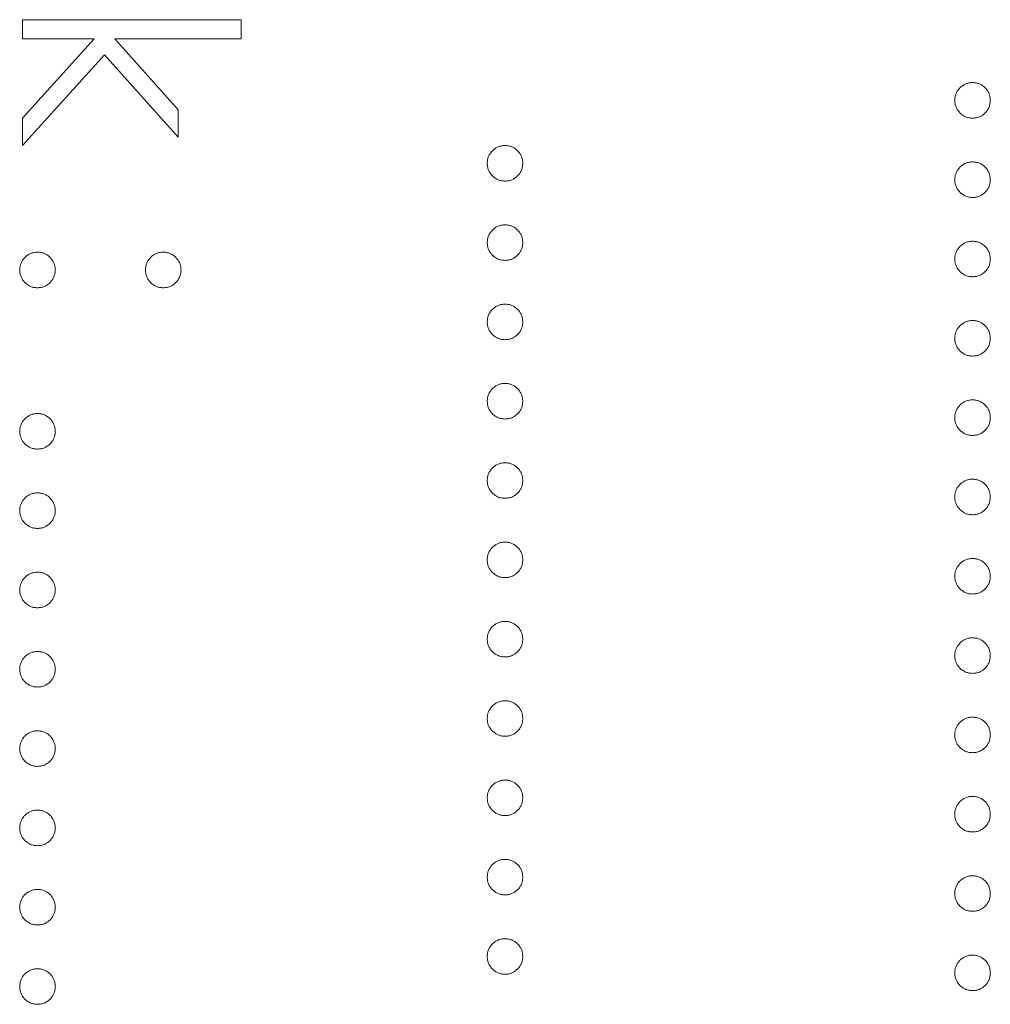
# Model space of a CAD drawing. Header units: millimetres. Extents: x 90 to 460, y -138 to 411.
# Tile 10 of 27: x 150.67 to 156.69, y 230.99 to 237.1. Entities that reach past the tile are written whole.
import ezdxf

# ---------------------------------------------------------------- set-up
doc = ezdxf.new("R2010")
doc.units = ezdxf.units.MM

msp = doc.modelspace()

# ---------------------------------------------------------------- linework, layer by layer
at = {"color": 7, "linetype": 'Continuous', "lineweight": 15}
for p, q in [((150.6907, 237.0999), (152.0476, 237.0999)), ((150.6907, 236.9811), (150.6907, 237.0999)), ((152.0476, 237.0999), (152.0476, 236.9811)), ((151.1362, 236.9811), (150.6907, 236.9811)), ((150.6907, 236.4901), (151.1362, 236.9811)), ((151.2631, 236.9811), (151.6575, 236.5412)), ((152.0476, 236.9811), (151.2631, 236.9811)), ((151.1995, 236.881), (150.6907, 236.3197)), ((151.6575, 236.3706), (151.1995, 236.881)), ((151.6575, 236.5412), (151.6575, 236.3706)), ((150.6907, 236.3197), (150.6907, 236.4901))]:
    msp.add_line(p, q, dxfattribs=at)
for points, knots in [([(156.4738, 236.5995), (156.4742, 236.6069), (156.4749, 236.6213), (156.4814, 236.642), (156.4916, 236.6611), (156.5056, 236.678), (156.5226, 236.6918), (156.5416, 236.7023), (156.5623, 236.7085), (156.5767, 236.7094), (156.584, 236.7098)], [0, 0, 0, 0, 0.1277566, 0.2494144, 0.3727965, 0.5001113, 0.6286099, 0.7506434, 0.8737684, 1, 1, 1, 1]), ([(156.584, 236.7098), (156.5915, 236.7094), (156.606, 236.7086), (156.6269, 236.7022), (156.6459, 236.6919), (156.6627, 236.6779), (156.6767, 236.6611), (156.6869, 236.6421), (156.693, 236.6213), (156.6938, 236.6069), (156.6942, 236.5995)], [0, 0, 0, 0, 0.129097, 0.252046, 0.373905, 0.501038, 0.628171, 0.751376, 0.872426, 1, 1, 1, 1]), ([(156.584, 236.4893), (156.5767, 236.4897), (156.5624, 236.4906), (156.5415, 236.4964), (156.5227, 236.5073), (156.5056, 236.521), (156.4916, 236.5379), (156.4813, 236.5569), (156.475, 236.5777), (156.4742, 236.5922), (156.4738, 236.5995)], [0, 0, 0, 0, 0.126178, 0.248821, 0.37154, 0.499984, 0.627244, 0.749226, 0.872298, 1, 1, 1, 1]), ([(156.6942, 236.5995), (156.6938, 236.5922), (156.693, 236.5777), (156.6871, 236.5568), (156.6766, 236.5379), (156.6627, 236.5211), (156.6458, 236.5072), (156.627, 236.4964), (156.606, 236.4906), (156.5915, 236.4897), (156.584, 236.4893)], [0, 0, 0, 0, 0.127519, 0.249986, 0.371792, 0.49887, 0.625948, 0.748492, 0.870959, 1, 1, 1, 1]), ([(153.5738, 236.2094), (153.5742, 236.2168), (153.5749, 236.2312), (153.5814, 236.2519), (153.5916, 236.271), (153.6056, 236.2879), (153.6226, 236.3017), (153.6416, 236.3122), (153.6623, 236.3184), (153.6767, 236.3193), (153.684, 236.3197)], [0, 0, 0, 0, 0.1277566, 0.2494144, 0.3727965, 0.5001113, 0.6286099, 0.7506434, 0.8737684, 1, 1, 1, 1]), ([(153.684, 236.3197), (153.6915, 236.3193), (153.706, 236.3185), (153.7269, 236.3122), (153.7459, 236.3018), (153.7627, 236.2878), (153.7767, 236.271), (153.7869, 236.252), (153.793, 236.2312), (153.7938, 236.2168), (153.7942, 236.2094)], [0, 0, 0, 0, 0.129097, 0.252046, 0.373905, 0.5010378, 0.6281707, 0.7513765, 0.872426, 1, 1, 1, 1]), ([(153.684, 236.0992), (153.6767, 236.0996), (153.6624, 236.1005), (153.6415, 236.1063), (153.6227, 236.1172), (153.6056, 236.1309), (153.5916, 236.1479), (153.5813, 236.1668), (153.575, 236.1876), (153.5742, 236.2021), (153.5738, 236.2094)], [0, 0, 0, 0, 0.126178, 0.248821, 0.37154, 0.499984, 0.627244, 0.749226, 0.872298, 1, 1, 1, 1]), ([(153.7942, 236.2094), (153.7938, 236.2021), (153.793, 236.1876), (153.7871, 236.1667), (153.7766, 236.1479), (153.7627, 236.131), (153.7458, 236.1171), (153.727, 236.1063), (153.706, 236.1005), (153.6915, 236.0996), (153.684, 236.0992)], [0, 0, 0, 0, 0.127519, 0.249986, 0.371792, 0.49887, 0.625948, 0.748492, 0.870959, 1, 1, 1, 1]), ([(156.4738, 236.1077), (156.4742, 236.1151), (156.4749, 236.1295), (156.4814, 236.1502), (156.4916, 236.1692), (156.5056, 236.1861), (156.5226, 236.2), (156.5416, 236.2104), (156.5623, 236.2167), (156.5767, 236.2175), (156.584, 236.2179)], [0, 0, 0, 0, 0.1277566, 0.2494144, 0.3727965, 0.5001113, 0.6286099, 0.7506434, 0.8737684, 1, 1, 1, 1]), ([(156.584, 236.2179), (156.5915, 236.2175), (156.606, 236.2167), (156.6269, 236.2104), (156.6459, 236.2), (156.6627, 236.1861), (156.6767, 236.1692), (156.6869, 236.1502), (156.693, 236.1294), (156.6938, 236.115), (156.6942, 236.1077)], [0, 0, 0, 0, 0.129097, 0.252046, 0.373905, 0.501038, 0.628171, 0.751376, 0.872426, 1, 1, 1, 1]), ([(156.584, 235.9974), (156.5767, 235.9979), (156.5624, 235.9988), (156.5415, 236.0045), (156.5227, 236.0155), (156.5056, 236.0292), (156.4916, 236.0461), (156.4813, 236.065), (156.475, 236.0858), (156.4742, 236.1003), (156.4738, 236.1077)], [0, 0, 0, 0, 0.126178, 0.248821, 0.37154, 0.499984, 0.627244, 0.749226, 0.872298, 1, 1, 1, 1]), ([(156.6942, 236.1077), (156.6938, 236.1003), (156.693, 236.0859), (156.6871, 236.065), (156.6766, 236.0461), (156.6627, 236.0293), (156.6458, 236.0154), (156.627, 236.0046), (156.606, 235.9987), (156.5915, 235.9979), (156.584, 235.9974)], [0, 0, 0, 0, 0.127519, 0.249986, 0.371792, 0.49887, 0.625948, 0.748492, 0.870959, 1, 1, 1, 1]), ([(153.5738, 235.7176), (153.5742, 235.725), (153.5749, 235.7394), (153.5814, 235.7601), (153.5916, 235.7791), (153.6056, 235.7961), (153.6226, 235.8099), (153.6416, 235.8203), (153.6623, 235.8266), (153.6767, 235.8274), (153.684, 235.8278)], [0, 0, 0, 0, 0.1277566, 0.2494144, 0.3727965, 0.5001113, 0.6286099, 0.7506434, 0.8737684, 1, 1, 1, 1]), ([(153.684, 235.8278), (153.6915, 235.8274), (153.706, 235.8266), (153.7269, 235.8203), (153.7459, 235.81), (153.7627, 235.796), (153.7767, 235.7791), (153.7869, 235.7601), (153.793, 235.7393), (153.7938, 235.725), (153.7942, 235.7176)], [0, 0, 0, 0, 0.129097, 0.252046, 0.373905, 0.5010378, 0.6281707, 0.7513765, 0.872426, 1, 1, 1, 1]), ([(153.684, 235.6073), (153.6767, 235.6078), (153.6624, 235.6087), (153.6415, 235.6145), (153.6227, 235.6254), (153.6056, 235.6391), (153.5916, 235.656), (153.5813, 235.6749), (153.575, 235.6957), (153.5742, 235.7102), (153.5738, 235.7176)], [0, 0, 0, 0, 0.126178, 0.248821, 0.37154, 0.499984, 0.627244, 0.749226, 0.872298, 1, 1, 1, 1]), ([(153.7942, 235.7176), (153.7938, 235.7102), (153.793, 235.6958), (153.7871, 235.6749), (153.7766, 235.656), (153.7627, 235.6392), (153.7458, 235.6253), (153.727, 235.6145), (153.706, 235.6086), (153.6915, 235.6078), (153.684, 235.6073)], [0, 0, 0, 0, 0.127519, 0.249986, 0.371792, 0.49887, 0.625948, 0.748492, 0.870959, 1, 1, 1, 1]), ([(156.4738, 235.6158), (156.4742, 235.6232), (156.4749, 235.6376), (156.4814, 235.6583), (156.4916, 235.6774), (156.5056, 235.6943), (156.5226, 235.7081), (156.5416, 235.7185), (156.5623, 235.7248), (156.5767, 235.7256), (156.584, 235.7261)], [0, 0, 0, 0, 0.1277566, 0.2494144, 0.3727965, 0.5001113, 0.6286099, 0.7506434, 0.8737684, 1, 1, 1, 1]), ([(156.584, 235.7261), (156.5915, 235.7257), (156.606, 235.7249), (156.6269, 235.7185), (156.6459, 235.7082), (156.6627, 235.6942), (156.6767, 235.6774), (156.6869, 235.6584), (156.693, 235.6376), (156.6938, 235.6232), (156.6942, 235.6158)], [0, 0, 0, 0, 0.129097, 0.252046, 0.373905, 0.501038, 0.628171, 0.751376, 0.872426, 1, 1, 1, 1]), ([(150.6738, 235.548), (150.6742, 235.5554), (150.6749, 235.5698), (150.6814, 235.5905), (150.6916, 235.6095), (150.7056, 235.6265), (150.7226, 235.6403), (150.7416, 235.6507), (150.7623, 235.657), (150.7767, 235.6578), (150.784, 235.6582)], [0, 0, 0, 0, 0.1277566, 0.2494144, 0.3727965, 0.5001113, 0.6286099, 0.7506434, 0.8737684, 1, 1, 1, 1]), ([(150.784, 235.6582), (150.7915, 235.6578), (150.806, 235.657), (150.8269, 235.6507), (150.8459, 235.6403), (150.8627, 235.6264), (150.8767, 235.6095), (150.8869, 235.5905), (150.893, 235.5697), (150.8938, 235.5553), (150.8942, 235.548)], [0, 0, 0, 0, 0.129097, 0.252046, 0.373905, 0.5010378, 0.6281707, 0.7513765, 0.872426, 1, 1, 1, 1]), ([(151.4539, 235.548), (151.4544, 235.5553), (151.4552, 235.5697), (151.4613, 235.5905), (151.4715, 235.6095), (151.4855, 235.6264), (151.5023, 235.6403), (151.5213, 235.6507), (151.5421, 235.657), (151.5567, 235.6578), (151.5642, 235.6582)], [0, 0, 0, 0, 0.127574, 0.2486235, 0.3718293, 0.4989622, 0.626095, 0.747954, 0.870903, 1, 1, 1, 1]), ([(151.5642, 235.6582), (151.5715, 235.6578), (151.5859, 235.657), (151.6066, 235.6507), (151.6255, 235.6404), (151.6423, 235.6263), (151.6567, 235.6096), (151.6668, 235.5905), (151.6733, 235.5698), (151.674, 235.5554), (151.6744, 235.548)], [0, 0, 0, 0, 0.126257, 0.2494068, 0.3714648, 0.4988052, 0.6271285, 0.7505355, 0.8722177, 1, 1, 1, 1]), ([(156.584, 235.5056), (156.5767, 235.506), (156.5624, 235.5069), (156.5415, 235.5127), (156.5227, 235.5236), (156.5056, 235.5373), (156.4916, 235.5542), (156.4813, 235.5732), (156.475, 235.594), (156.4742, 235.6084), (156.4738, 235.6158)], [0, 0, 0, 0, 0.126178, 0.248821, 0.37154, 0.499984, 0.627244, 0.749226, 0.872298, 1, 1, 1, 1]), ([(156.6942, 235.6158), (156.6938, 235.6085), (156.693, 235.594), (156.6871, 235.5731), (156.6766, 235.5542), (156.6627, 235.5374), (156.6458, 235.5235), (156.627, 235.5127), (156.606, 235.5069), (156.5915, 235.506), (156.584, 235.5056)], [0, 0, 0, 0, 0.127519, 0.249986, 0.371792, 0.49887, 0.625948, 0.748492, 0.870959, 1, 1, 1, 1]), ([(150.784, 235.4377), (150.7767, 235.4382), (150.7624, 235.4391), (150.7415, 235.4448), (150.7227, 235.4558), (150.7056, 235.4695), (150.6916, 235.4864), (150.6813, 235.5053), (150.675, 235.5261), (150.6742, 235.5406), (150.6738, 235.548)], [0, 0, 0, 0, 0.126178, 0.248821, 0.37154, 0.499984, 0.627244, 0.749226, 0.872298, 1, 1, 1, 1]), ([(150.8942, 235.548), (150.8938, 235.5406), (150.893, 235.5262), (150.8871, 235.5053), (150.8766, 235.4864), (150.8627, 235.4696), (150.8458, 235.4557), (150.827, 235.4449), (150.806, 235.439), (150.7915, 235.4382), (150.784, 235.4377)], [0, 0, 0, 0, 0.127519, 0.249986, 0.371792, 0.49887, 0.625948, 0.748492, 0.870959, 1, 1, 1, 1]), ([(151.5642, 235.4377), (151.5567, 235.4382), (151.5422, 235.439), (151.5212, 235.4449), (151.5024, 235.4557), (151.4855, 235.4696), (151.4716, 235.4864), (151.4611, 235.5053), (151.4552, 235.5262), (151.4544, 235.5406), (151.4539, 235.548)], [0, 0, 0, 0, 0.129041, 0.251508, 0.374052, 0.50113, 0.628208, 0.750014, 0.872481, 1, 1, 1, 1]), ([(151.6744, 235.548), (151.674, 235.5406), (151.6731, 235.5262), (151.6672, 235.5053), (151.6568, 235.4864), (151.6429, 235.4696), (151.626, 235.4557), (151.6072, 235.4449), (151.5862, 235.439), (151.5716, 235.4382), (151.5642, 235.4377)], [0, 0, 0, 0, 0.127519, 0.249986, 0.371792, 0.49887, 0.625948, 0.748492, 0.870959, 1, 1, 1, 1]), ([(153.5738, 235.2257), (153.5742, 235.2331), (153.5749, 235.2475), (153.5814, 235.2682), (153.5916, 235.2873), (153.6056, 235.3042), (153.6226, 235.318), (153.6416, 235.3285), (153.6623, 235.3347), (153.6767, 235.3356), (153.684, 235.336)], [0, 0, 0, 0, 0.1277566, 0.2494144, 0.3727965, 0.5001113, 0.6286099, 0.7506434, 0.8737684, 1, 1, 1, 1]), ([(153.684, 235.336), (153.6915, 235.3356), (153.706, 235.3348), (153.7269, 235.3284), (153.7459, 235.3181), (153.7627, 235.3041), (153.7767, 235.2873), (153.7869, 235.2683), (153.793, 235.2475), (153.7938, 235.2331), (153.7942, 235.2257)], [0, 0, 0, 0, 0.129097, 0.252046, 0.373905, 0.5010378, 0.6281707, 0.7513765, 0.872426, 1, 1, 1, 1]), ([(153.684, 235.1155), (153.6767, 235.1159), (153.6624, 235.1168), (153.6415, 235.1226), (153.6227, 235.1335), (153.6056, 235.1472), (153.5916, 235.1641), (153.5813, 235.1831), (153.575, 235.2039), (153.5742, 235.2184), (153.5738, 235.2257)], [0, 0, 0, 0, 0.126178, 0.248821, 0.37154, 0.499984, 0.627244, 0.749226, 0.872298, 1, 1, 1, 1]), ([(153.7942, 235.2257), (153.7938, 235.2184), (153.793, 235.2039), (153.7871, 235.183), (153.7766, 235.1641), (153.7627, 235.1473), (153.7458, 235.1334), (153.727, 235.1226), (153.706, 235.1168), (153.6915, 235.1159), (153.684, 235.1155)], [0, 0, 0, 0, 0.127519, 0.249986, 0.371792, 0.49887, 0.625948, 0.748492, 0.870959, 1, 1, 1, 1]), ([(156.4738, 235.124), (156.4742, 235.1313), (156.4749, 235.1458), (156.4814, 235.1665), (156.4916, 235.1855), (156.5056, 235.2024), (156.5226, 235.2163), (156.5416, 235.2267), (156.5623, 235.233), (156.5767, 235.2338), (156.584, 235.2342)], [0, 0, 0, 0, 0.1277566, 0.2494144, 0.3727965, 0.5001113, 0.6286099, 0.7506434, 0.8737684, 1, 1, 1, 1]), ([(156.584, 235.2342), (156.5915, 235.2338), (156.606, 235.233), (156.6269, 235.2267), (156.6459, 235.2163), (156.6627, 235.2023), (156.6767, 235.1855), (156.6869, 235.1665), (156.693, 235.1457), (156.6938, 235.1313), (156.6942, 235.124)], [0, 0, 0, 0, 0.129097, 0.252046, 0.373905, 0.501038, 0.628171, 0.751376, 0.872426, 1, 1, 1, 1]), ([(156.584, 235.0137), (156.5767, 235.0142), (156.5624, 235.0151), (156.5415, 235.0208), (156.5227, 235.0318), (156.5056, 235.0455), (156.4916, 235.0624), (156.4813, 235.0813), (156.475, 235.1021), (156.4742, 235.1166), (156.4738, 235.124)], [0, 0, 0, 0, 0.126178, 0.248821, 0.37154, 0.499984, 0.627244, 0.749226, 0.872298, 1, 1, 1, 1]), ([(156.6942, 235.124), (156.6938, 235.1166), (156.693, 235.1022), (156.6871, 235.0813), (156.6766, 235.0624), (156.6627, 235.0455), (156.6458, 235.0317), (156.627, 235.0208), (156.606, 235.015), (156.5915, 235.0142), (156.584, 235.0137)], [0, 0, 0, 0, 0.127519, 0.249986, 0.371792, 0.49887, 0.625948, 0.748492, 0.870959, 1, 1, 1, 1]), ([(153.5738, 234.7339), (153.5742, 234.7413), (153.5749, 234.7557), (153.5814, 234.7764), (153.5916, 234.7954), (153.6056, 234.8124), (153.6226, 234.8262), (153.6416, 234.8366), (153.6623, 234.8429), (153.6767, 234.8437), (153.684, 234.8441)], [0, 0, 0, 0, 0.1277566, 0.2494144, 0.3727965, 0.5001113, 0.6286099, 0.7506434, 0.8737684, 1, 1, 1, 1]), ([(153.684, 234.8441), (153.6915, 234.8437), (153.706, 234.8429), (153.7269, 234.8366), (153.7459, 234.8262), (153.7627, 234.8123), (153.7767, 234.7954), (153.7869, 234.7764), (153.793, 234.7556), (153.7938, 234.7412), (153.7942, 234.7339)], [0, 0, 0, 0, 0.129097, 0.252046, 0.373905, 0.5010378, 0.6281707, 0.7513765, 0.872426, 1, 1, 1, 1]), ([(153.684, 234.6236), (153.6767, 234.6241), (153.6624, 234.625), (153.6415, 234.6307), (153.6227, 234.6417), (153.6056, 234.6554), (153.5916, 234.6723), (153.5813, 234.6912), (153.575, 234.712), (153.5742, 234.7265), (153.5738, 234.7339)], [0, 0, 0, 0, 0.126178, 0.248821, 0.37154, 0.499984, 0.627244, 0.749226, 0.872298, 1, 1, 1, 1]), ([(153.7942, 234.7339), (153.7938, 234.7265), (153.793, 234.7121), (153.7871, 234.6912), (153.7766, 234.6723), (153.7627, 234.6555), (153.7458, 234.6416), (153.727, 234.6308), (153.706, 234.6249), (153.6915, 234.6241), (153.684, 234.6236)], [0, 0, 0, 0, 0.127519, 0.249986, 0.371792, 0.49887, 0.625948, 0.748492, 0.870959, 1, 1, 1, 1]), ([(156.4738, 234.6321), (156.4742, 234.6395), (156.4749, 234.6539), (156.4814, 234.6746), (156.4916, 234.6937), (156.5056, 234.7106), (156.5226, 234.7244), (156.5416, 234.7348), (156.5623, 234.7411), (156.5767, 234.7419), (156.584, 234.7424)], [0, 0, 0, 0, 0.1277566, 0.2494144, 0.3727965, 0.5001113, 0.6286099, 0.7506434, 0.8737684, 1, 1, 1, 1]), ([(156.584, 234.7424), (156.5915, 234.742), (156.606, 234.7412), (156.6269, 234.7348), (156.6459, 234.7245), (156.6627, 234.7105), (156.6767, 234.6937), (156.6869, 234.6747), (156.693, 234.6538), (156.6938, 234.6395), (156.6942, 234.6321)], [0, 0, 0, 0, 0.129097, 0.252046, 0.373905, 0.501038, 0.628171, 0.751376, 0.872426, 1, 1, 1, 1]), ([(150.6738, 234.5473), (150.6742, 234.5547), (150.6749, 234.5691), (150.6814, 234.5898), (150.6916, 234.6089), (150.7056, 234.6258), (150.7226, 234.6396), (150.7416, 234.65), (150.7623, 234.6563), (150.7767, 234.6571), (150.784, 234.6576)], [0, 0, 0, 0, 0.1277566, 0.2494144, 0.3727965, 0.5001113, 0.6286099, 0.7506434, 0.8737684, 1, 1, 1, 1]), ([(150.784, 234.6576), (150.7915, 234.6572), (150.806, 234.6564), (150.8269, 234.65), (150.8459, 234.6397), (150.8627, 234.6257), (150.8767, 234.6089), (150.8869, 234.5899), (150.893, 234.569), (150.8938, 234.5547), (150.8942, 234.5473)], [0, 0, 0, 0, 0.129097, 0.252046, 0.373905, 0.5010378, 0.6281707, 0.7513765, 0.872426, 1, 1, 1, 1]), ([(156.584, 234.5219), (156.5767, 234.5223), (156.5624, 234.5232), (156.5415, 234.529), (156.5227, 234.5399), (156.5056, 234.5536), (156.4916, 234.5705), (156.4813, 234.5895), (156.475, 234.6103), (156.4742, 234.6247), (156.4738, 234.6321)], [0, 0, 0, 0, 0.126178, 0.248821, 0.37154, 0.499984, 0.627244, 0.749226, 0.872298, 1, 1, 1, 1]), ([(156.6942, 234.6321), (156.6938, 234.6247), (156.693, 234.6103), (156.6871, 234.5894), (156.6766, 234.5705), (156.6627, 234.5537), (156.6458, 234.5398), (156.627, 234.529), (156.606, 234.5232), (156.5915, 234.5223), (156.584, 234.5219)], [0, 0, 0, 0, 0.127519, 0.249986, 0.371792, 0.49887, 0.625948, 0.748492, 0.870959, 1, 1, 1, 1]), ([(150.784, 234.4371), (150.7767, 234.4375), (150.7624, 234.4384), (150.7415, 234.4442), (150.7227, 234.4551), (150.7056, 234.4688), (150.6916, 234.4857), (150.6813, 234.5047), (150.675, 234.5255), (150.6742, 234.5399), (150.6738, 234.5473)], [0, 0, 0, 0, 0.126178, 0.248821, 0.37154, 0.499984, 0.627244, 0.749226, 0.872298, 1, 1, 1, 1]), ([(150.8942, 234.5473), (150.8938, 234.5399), (150.893, 234.5255), (150.8871, 234.5046), (150.8766, 234.4857), (150.8627, 234.4689), (150.8458, 234.455), (150.827, 234.4442), (150.806, 234.4384), (150.7915, 234.4375), (150.784, 234.4371)], [0, 0, 0, 0, 0.127519, 0.249986, 0.371792, 0.49887, 0.625948, 0.748492, 0.870959, 1, 1, 1, 1]), ([(153.5738, 234.242), (153.5742, 234.2494), (153.5749, 234.2638), (153.5814, 234.2845), (153.5916, 234.3036), (153.6056, 234.3205), (153.6226, 234.3343), (153.6416, 234.3448), (153.6623, 234.351), (153.6767, 234.3518), (153.684, 234.3523)], [0, 0, 0, 0, 0.1277566, 0.2494144, 0.3727965, 0.5001113, 0.6286099, 0.7506434, 0.8737684, 1, 1, 1, 1]), ([(153.684, 234.3523), (153.6915, 234.3519), (153.706, 234.3511), (153.7269, 234.3447), (153.7459, 234.3344), (153.7627, 234.3204), (153.7767, 234.3036), (153.7869, 234.2846), (153.793, 234.2638), (153.7938, 234.2494), (153.7942, 234.242)], [0, 0, 0, 0, 0.129097, 0.252046, 0.373905, 0.5010378, 0.6281707, 0.7513765, 0.872426, 1, 1, 1, 1]), ([(153.684, 234.1318), (153.6767, 234.1322), (153.6624, 234.1331), (153.6415, 234.1389), (153.6227, 234.1498), (153.6056, 234.1635), (153.5916, 234.1804), (153.5813, 234.1994), (153.575, 234.2202), (153.5742, 234.2346), (153.5738, 234.242)], [0, 0, 0, 0, 0.126178, 0.248821, 0.37154, 0.499984, 0.627244, 0.749226, 0.872298, 1, 1, 1, 1]), ([(153.7942, 234.242), (153.7938, 234.2347), (153.793, 234.2202), (153.7871, 234.1993), (153.7766, 234.1804), (153.7627, 234.1636), (153.7458, 234.1497), (153.727, 234.1389), (153.706, 234.1331), (153.6915, 234.1322), (153.684, 234.1318)], [0, 0, 0, 0, 0.127519, 0.249986, 0.371792, 0.49887, 0.625948, 0.748492, 0.870959, 1, 1, 1, 1]), ([(156.4738, 234.1403), (156.4742, 234.1476), (156.4749, 234.162), (156.4814, 234.1828), (156.4916, 234.2018), (156.5056, 234.2187), (156.5226, 234.2325), (156.5416, 234.243), (156.5623, 234.2493), (156.5767, 234.2501), (156.584, 234.2505)], [0, 0, 0, 0, 0.1277566, 0.2494144, 0.3727965, 0.5001113, 0.6286099, 0.7506434, 0.8737684, 1, 1, 1, 1]), ([(156.584, 234.2505), (156.5915, 234.2501), (156.606, 234.2493), (156.6269, 234.243), (156.6459, 234.2326), (156.6627, 234.2186), (156.6767, 234.2018), (156.6869, 234.1828), (156.693, 234.162), (156.6938, 234.1476), (156.6942, 234.1403)], [0, 0, 0, 0, 0.129097, 0.252046, 0.373905, 0.501038, 0.628171, 0.751376, 0.872426, 1, 1, 1, 1]), ([(150.6738, 234.0555), (150.6742, 234.0628), (150.6749, 234.0772), (150.6814, 234.098), (150.6916, 234.117), (150.7056, 234.1339), (150.7226, 234.1477), (150.7416, 234.1582), (150.7623, 234.1645), (150.7767, 234.1653), (150.784, 234.1657)], [0, 0, 0, 0, 0.1277566, 0.2494144, 0.3727965, 0.5001113, 0.6286099, 0.7506434, 0.8737684, 1, 1, 1, 1]), ([(150.784, 234.1657), (150.7915, 234.1653), (150.806, 234.1645), (150.8269, 234.1582), (150.8459, 234.1478), (150.8627, 234.1338), (150.8767, 234.117), (150.8869, 234.098), (150.893, 234.0772), (150.8938, 234.0628), (150.8942, 234.0555)], [0, 0, 0, 0, 0.129097, 0.252046, 0.373905, 0.5010378, 0.6281707, 0.7513765, 0.872426, 1, 1, 1, 1]), ([(156.584, 234.03), (156.5767, 234.0305), (156.5624, 234.0314), (156.5415, 234.0371), (156.5227, 234.048), (156.5056, 234.0617), (156.4916, 234.0787), (156.4813, 234.0976), (156.475, 234.1184), (156.4742, 234.1329), (156.4738, 234.1403)], [0, 0, 0, 0, 0.126178, 0.248821, 0.37154, 0.499984, 0.627244, 0.749226, 0.872298, 1, 1, 1, 1]), ([(156.6942, 234.1403), (156.6938, 234.1329), (156.693, 234.1184), (156.6871, 234.0976), (156.6766, 234.0787), (156.6627, 234.0618), (156.6458, 234.048), (156.627, 234.0371), (156.606, 234.0313), (156.5915, 234.0305), (156.584, 234.03)], [0, 0, 0, 0, 0.127519, 0.249986, 0.371792, 0.49887, 0.625948, 0.748492, 0.870959, 1, 1, 1, 1]), ([(150.784, 233.9452), (150.7767, 233.9457), (150.7624, 233.9466), (150.7415, 233.9523), (150.7227, 233.9632), (150.7056, 233.9769), (150.6916, 233.9939), (150.6813, 234.0128), (150.675, 234.0336), (150.6742, 234.0481), (150.6738, 234.0555)], [0, 0, 0, 0, 0.126178, 0.248821, 0.37154, 0.499984, 0.627244, 0.749226, 0.872298, 1, 1, 1, 1]), ([(150.8942, 234.0555), (150.8938, 234.0481), (150.893, 234.0336), (150.8871, 234.0128), (150.8766, 233.9939), (150.8627, 233.977), (150.8458, 233.9632), (150.827, 233.9523), (150.806, 233.9465), (150.7915, 233.9456), (150.784, 233.9452)], [0, 0, 0, 0, 0.127519, 0.249986, 0.371792, 0.49887, 0.625948, 0.748492, 0.870959, 1, 1, 1, 1]), ([(153.5738, 233.7502), (153.5742, 233.7575), (153.5749, 233.772), (153.5814, 233.7927), (153.5916, 233.8117), (153.6056, 233.8286), (153.6226, 233.8425), (153.6416, 233.8529), (153.6623, 233.8592), (153.6767, 233.86), (153.684, 233.8604)], [0, 0, 0, 0, 0.1277566, 0.2494144, 0.3727965, 0.5001113, 0.6286099, 0.7506434, 0.8737684, 1, 1, 1, 1]), ([(153.684, 233.8604), (153.6915, 233.86), (153.706, 233.8592), (153.7269, 233.8529), (153.7459, 233.8425), (153.7627, 233.8285), (153.7767, 233.8117), (153.7869, 233.7927), (153.793, 233.7719), (153.7938, 233.7575), (153.7942, 233.7502)], [0, 0, 0, 0, 0.129097, 0.252046, 0.373905, 0.5010378, 0.6281707, 0.7513765, 0.872426, 1, 1, 1, 1]), ([(153.684, 233.6399), (153.6767, 233.6404), (153.6624, 233.6413), (153.6415, 233.647), (153.6227, 233.658), (153.6056, 233.6717), (153.5916, 233.6886), (153.5813, 233.7075), (153.575, 233.7283), (153.5742, 233.7428), (153.5738, 233.7502)], [0, 0, 0, 0, 0.126178, 0.248821, 0.37154, 0.499984, 0.627244, 0.749226, 0.872298, 1, 1, 1, 1]), ([(153.7942, 233.7502), (153.7938, 233.7428), (153.793, 233.7284), (153.7871, 233.7075), (153.7766, 233.6886), (153.7627, 233.6717), (153.7458, 233.6579), (153.727, 233.647), (153.706, 233.6412), (153.6915, 233.6404), (153.684, 233.6399)], [0, 0, 0, 0, 0.127519, 0.249986, 0.371792, 0.49887, 0.625948, 0.748492, 0.870959, 1, 1, 1, 1]), ([(156.4738, 233.6484), (156.4742, 233.6558), (156.4749, 233.6702), (156.4814, 233.6909), (156.4916, 233.71), (156.5056, 233.7269), (156.5226, 233.7407), (156.5416, 233.7511), (156.5623, 233.7574), (156.5767, 233.7582), (156.584, 233.7586)], [0, 0, 0, 0, 0.1277566, 0.2494144, 0.3727965, 0.5001113, 0.6286099, 0.7506434, 0.8737684, 1, 1, 1, 1]), ([(156.584, 233.7586), (156.5915, 233.7582), (156.606, 233.7575), (156.6269, 233.7511), (156.6459, 233.7408), (156.6627, 233.7268), (156.6767, 233.71), (156.6869, 233.6909), (156.693, 233.6701), (156.6938, 233.6558), (156.6942, 233.6484)], [0, 0, 0, 0, 0.129097, 0.252046, 0.373905, 0.501038, 0.628171, 0.751376, 0.872426, 1, 1, 1, 1]), ([(150.6738, 233.5636), (150.6742, 233.571), (150.6749, 233.5854), (150.6814, 233.6061), (150.6916, 233.6252), (150.7056, 233.6421), (150.7226, 233.6559), (150.7416, 233.6663), (150.7623, 233.6726), (150.7767, 233.6734), (150.784, 233.6738)], [0, 0, 0, 0, 0.1277566, 0.2494144, 0.3727965, 0.5001113, 0.6286099, 0.7506434, 0.8737684, 1, 1, 1, 1]), ([(150.784, 233.6738), (150.7915, 233.6734), (150.806, 233.6727), (150.8269, 233.6663), (150.8459, 233.656), (150.8627, 233.642), (150.8767, 233.6252), (150.8869, 233.6061), (150.893, 233.5853), (150.8938, 233.571), (150.8942, 233.5636)], [0, 0, 0, 0, 0.129097, 0.252046, 0.373905, 0.5010378, 0.6281707, 0.7513765, 0.872426, 1, 1, 1, 1]), ([(156.584, 233.5382), (156.5767, 233.5386), (156.5624, 233.5395), (156.5415, 233.5453), (156.5227, 233.5562), (156.5056, 233.5699), (156.4916, 233.5868), (156.4813, 233.6058), (156.475, 233.6265), (156.4742, 233.641), (156.4738, 233.6484)], [0, 0, 0, 0, 0.126178, 0.248821, 0.37154, 0.499984, 0.627244, 0.749226, 0.872298, 1, 1, 1, 1]), ([(156.6942, 233.6484), (156.6938, 233.641), (156.693, 233.6266), (156.6871, 233.6057), (156.6766, 233.5868), (156.6627, 233.57), (156.6458, 233.5561), (156.627, 233.5453), (156.606, 233.5394), (156.5915, 233.5386), (156.584, 233.5382)], [0, 0, 0, 0, 0.127519, 0.249986, 0.371792, 0.49887, 0.625948, 0.748492, 0.870959, 1, 1, 1, 1]), ([(150.784, 233.4534), (150.7767, 233.4538), (150.7624, 233.4547), (150.7415, 233.4605), (150.7227, 233.4714), (150.7056, 233.4851), (150.6916, 233.502), (150.6813, 233.521), (150.675, 233.5417), (150.6742, 233.5562), (150.6738, 233.5636)], [0, 0, 0, 0, 0.126178, 0.248821, 0.37154, 0.499984, 0.627244, 0.749226, 0.872298, 1, 1, 1, 1]), ([(150.8942, 233.5636), (150.8938, 233.5562), (150.893, 233.5418), (150.8871, 233.5209), (150.8766, 233.502), (150.8627, 233.4852), (150.8458, 233.4713), (150.827, 233.4605), (150.806, 233.4546), (150.7915, 233.4538), (150.784, 233.4534)], [0, 0, 0, 0, 0.127519, 0.249986, 0.371792, 0.49887, 0.625948, 0.748492, 0.870959, 1, 1, 1, 1]), ([(153.5738, 233.2583), (153.5742, 233.2657), (153.5749, 233.2801), (153.5814, 233.3008), (153.5916, 233.3199), (153.6056, 233.3368), (153.6226, 233.3506), (153.6416, 233.361), (153.6623, 233.3673), (153.6767, 233.3681), (153.684, 233.3686)], [0, 0, 0, 0, 0.1277566, 0.2494144, 0.3727965, 0.5001113, 0.6286099, 0.7506434, 0.8737684, 1, 1, 1, 1]), ([(153.684, 233.3686), (153.6915, 233.3682), (153.706, 233.3674), (153.7269, 233.361), (153.7459, 233.3507), (153.7627, 233.3367), (153.7767, 233.3199), (153.7869, 233.3009), (153.793, 233.2801), (153.7938, 233.2657), (153.7942, 233.2583)], [0, 0, 0, 0, 0.129097, 0.252046, 0.373905, 0.5010378, 0.6281707, 0.7513765, 0.872426, 1, 1, 1, 1]), ([(153.684, 233.1481), (153.6767, 233.1485), (153.6624, 233.1494), (153.6415, 233.1552), (153.6227, 233.1661), (153.6056, 233.1798), (153.5916, 233.1967), (153.5813, 233.2157), (153.575, 233.2365), (153.5742, 233.2509), (153.5738, 233.2583)], [0, 0, 0, 0, 0.126178, 0.248821, 0.37154, 0.499984, 0.627244, 0.749226, 0.872298, 1, 1, 1, 1]), ([(153.7942, 233.2583), (153.7938, 233.2509), (153.793, 233.2365), (153.7871, 233.2156), (153.7766, 233.1967), (153.7627, 233.1799), (153.7458, 233.166), (153.727, 233.1552), (153.706, 233.1494), (153.6915, 233.1485), (153.684, 233.1481)], [0, 0, 0, 0, 0.127519, 0.249986, 0.371792, 0.49887, 0.625948, 0.748492, 0.870959, 1, 1, 1, 1]), ([(156.4738, 233.1566), (156.4742, 233.1639), (156.4749, 233.1783), (156.4814, 233.199), (156.4916, 233.2181), (156.5056, 233.235), (156.5226, 233.2488), (156.5416, 233.2593), (156.5623, 233.2656), (156.5767, 233.2664), (156.584, 233.2668)], [0, 0, 0, 0, 0.1277566, 0.2494144, 0.3727965, 0.5001113, 0.6286099, 0.7506434, 0.8737684, 1, 1, 1, 1]), ([(156.584, 233.2668), (156.5915, 233.2664), (156.606, 233.2656), (156.6269, 233.2593), (156.6459, 233.2489), (156.6627, 233.2349), (156.6767, 233.2181), (156.6869, 233.1991), (156.693, 233.1783), (156.6938, 233.1639), (156.6942, 233.1566)], [0, 0, 0, 0, 0.129097, 0.252046, 0.373905, 0.501038, 0.628171, 0.751376, 0.872426, 1, 1, 1, 1]), ([(150.6738, 233.0717), (150.6742, 233.0791), (150.6749, 233.0935), (150.6814, 233.1142), (150.6916, 233.1333), (150.7056, 233.1502), (150.7226, 233.164), (150.7416, 233.1745), (150.7623, 233.1807), (150.7767, 233.1816), (150.784, 233.182)], [0, 0, 0, 0, 0.1277566, 0.2494144, 0.3727965, 0.5001113, 0.6286099, 0.7506434, 0.8737684, 1, 1, 1, 1]), ([(150.784, 233.182), (150.7915, 233.1816), (150.806, 233.1808), (150.8269, 233.1745), (150.8459, 233.1641), (150.8627, 233.1501), (150.8767, 233.1333), (150.8869, 233.1143), (150.893, 233.0935), (150.8938, 233.0791), (150.8942, 233.0717)], [0, 0, 0, 0, 0.129097, 0.252046, 0.373905, 0.5010378, 0.6281707, 0.7513765, 0.872426, 1, 1, 1, 1]), ([(156.584, 233.0463), (156.5767, 233.0468), (156.5624, 233.0477), (156.5415, 233.0534), (156.5227, 233.0643), (156.5056, 233.078), (156.4916, 233.095), (156.4813, 233.1139), (156.475, 233.1347), (156.4742, 233.1492), (156.4738, 233.1566)], [0, 0, 0, 0, 0.126178, 0.248821, 0.37154, 0.499984, 0.627244, 0.749226, 0.872298, 1, 1, 1, 1]), ([(156.6942, 233.1566), (156.6938, 233.1492), (156.693, 233.1347), (156.6871, 233.1139), (156.6766, 233.095), (156.6627, 233.0781), (156.6458, 233.0643), (156.627, 233.0534), (156.606, 233.0476), (156.5915, 233.0467), (156.584, 233.0463)], [0, 0, 0, 0, 0.127519, 0.249986, 0.371792, 0.49887, 0.625948, 0.748492, 0.870959, 1, 1, 1, 1]), ([(150.784, 232.9615), (150.7767, 232.962), (150.7624, 232.9628), (150.7415, 232.9686), (150.7227, 232.9795), (150.7056, 232.9932), (150.6916, 233.0102), (150.6813, 233.0291), (150.675, 233.0499), (150.6742, 233.0644), (150.6738, 233.0717)], [0, 0, 0, 0, 0.126178, 0.248821, 0.37154, 0.499984, 0.627244, 0.749226, 0.872298, 1, 1, 1, 1]), ([(150.8942, 233.0717), (150.8938, 233.0644), (150.893, 233.0499), (150.8871, 233.0291), (150.8766, 233.0102), (150.8627, 232.9933), (150.8458, 232.9795), (150.827, 232.9686), (150.806, 232.9628), (150.7915, 232.9619), (150.784, 232.9615)], [0, 0, 0, 0, 0.127519, 0.249986, 0.371792, 0.49887, 0.625948, 0.748492, 0.870959, 1, 1, 1, 1]), ([(153.5738, 232.7665), (153.5742, 232.7738), (153.5749, 232.7882), (153.5814, 232.809), (153.5916, 232.828), (153.6056, 232.8449), (153.6226, 232.8587), (153.6416, 232.8692), (153.6623, 232.8755), (153.6767, 232.8763), (153.684, 232.8767)], [0, 0, 0, 0, 0.1277566, 0.2494144, 0.3727965, 0.5001113, 0.6286099, 0.7506434, 0.8737684, 1, 1, 1, 1]), ([(153.684, 232.8767), (153.6915, 232.8763), (153.706, 232.8755), (153.7269, 232.8692), (153.7459, 232.8588), (153.7627, 232.8448), (153.7767, 232.828), (153.7869, 232.809), (153.793, 232.7882), (153.7938, 232.7738), (153.7942, 232.7665)], [0, 0, 0, 0, 0.129097, 0.252046, 0.373905, 0.5010378, 0.6281707, 0.7513765, 0.872426, 1, 1, 1, 1]), ([(153.684, 232.6562), (153.6767, 232.6567), (153.6624, 232.6576), (153.6415, 232.6633), (153.6227, 232.6743), (153.6056, 232.6879), (153.5916, 232.7049), (153.5813, 232.7238), (153.575, 232.7446), (153.5742, 232.7591), (153.5738, 232.7665)], [0, 0, 0, 0, 0.126178, 0.248821, 0.37154, 0.499984, 0.627244, 0.749226, 0.872298, 1, 1, 1, 1]), ([(153.7942, 232.7665), (153.7938, 232.7591), (153.793, 232.7447), (153.7871, 232.7238), (153.7766, 232.7049), (153.7627, 232.688), (153.7458, 232.6742), (153.727, 232.6633), (153.706, 232.6575), (153.6915, 232.6567), (153.684, 232.6562)], [0, 0, 0, 0, 0.127519, 0.249986, 0.371792, 0.49887, 0.625948, 0.748492, 0.870959, 1, 1, 1, 1]), ([(156.4738, 232.6647), (156.4742, 232.6721), (156.4749, 232.6865), (156.4814, 232.7072), (156.4916, 232.7262), (156.5056, 232.7432), (156.5226, 232.757), (156.5416, 232.7674), (156.5623, 232.7737), (156.5767, 232.7745), (156.584, 232.7749)], [0, 0, 0, 0, 0.1277566, 0.2494144, 0.3727965, 0.5001113, 0.6286099, 0.7506434, 0.8737684, 1, 1, 1, 1]), ([(156.584, 232.7749), (156.5915, 232.7745), (156.606, 232.7738), (156.6269, 232.7674), (156.6459, 232.7571), (156.6627, 232.7431), (156.6767, 232.7262), (156.6869, 232.7072), (156.693, 232.6864), (156.6938, 232.6721), (156.6942, 232.6647)], [0, 0, 0, 0, 0.129097, 0.252046, 0.373905, 0.501038, 0.628171, 0.751376, 0.872426, 1, 1, 1, 1]), ([(150.6738, 232.5799), (150.6742, 232.5873), (150.6749, 232.6017), (150.6814, 232.6224), (150.6916, 232.6414), (150.7056, 232.6584), (150.7226, 232.6722), (150.7416, 232.6826), (150.7623, 232.6889), (150.7767, 232.6897), (150.784, 232.6901)], [0, 0, 0, 0, 0.1277566, 0.2494144, 0.3727965, 0.5001113, 0.6286099, 0.7506434, 0.8737684, 1, 1, 1, 1]), ([(150.784, 232.6901), (150.7915, 232.6897), (150.806, 232.689), (150.8269, 232.6826), (150.8459, 232.6723), (150.8627, 232.6583), (150.8767, 232.6414), (150.8869, 232.6224), (150.893, 232.6016), (150.8938, 232.5873), (150.8942, 232.5799)], [0, 0, 0, 0, 0.129097, 0.252046, 0.373905, 0.5010378, 0.6281707, 0.7513765, 0.872426, 1, 1, 1, 1]), ([(156.584, 232.5545), (156.5767, 232.5549), (156.5624, 232.5558), (156.5415, 232.5616), (156.5227, 232.5725), (156.5056, 232.5862), (156.4916, 232.6031), (156.4813, 232.6221), (156.475, 232.6428), (156.4742, 232.6573), (156.4738, 232.6647)], [0, 0, 0, 0, 0.126178, 0.248821, 0.37154, 0.499984, 0.627244, 0.749226, 0.872298, 1, 1, 1, 1]), ([(156.6942, 232.6647), (156.6938, 232.6573), (156.693, 232.6429), (156.6871, 232.622), (156.6766, 232.6031), (156.6627, 232.5863), (156.6458, 232.5724), (156.627, 232.5616), (156.606, 232.5557), (156.5915, 232.5549), (156.584, 232.5545)], [0, 0, 0, 0, 0.127519, 0.249986, 0.371792, 0.49887, 0.625948, 0.748492, 0.870959, 1, 1, 1, 1]), ([(150.784, 232.4697), (150.7767, 232.4701), (150.7624, 232.471), (150.7415, 232.4768), (150.7227, 232.4877), (150.7056, 232.5014), (150.6916, 232.5183), (150.6813, 232.5373), (150.675, 232.558), (150.6742, 232.5725), (150.6738, 232.5799)], [0, 0, 0, 0, 0.126178, 0.248821, 0.37154, 0.499984, 0.627244, 0.749226, 0.872298, 1, 1, 1, 1]), ([(150.8942, 232.5799), (150.8938, 232.5725), (150.893, 232.5581), (150.8871, 232.5372), (150.8766, 232.5183), (150.8627, 232.5015), (150.8458, 232.4876), (150.827, 232.4768), (150.806, 232.4709), (150.7915, 232.4701), (150.784, 232.4697)], [0, 0, 0, 0, 0.127519, 0.249986, 0.371792, 0.49887, 0.625948, 0.748492, 0.870959, 1, 1, 1, 1]), ([(153.5738, 232.2746), (153.5742, 232.282), (153.5749, 232.2964), (153.5814, 232.3171), (153.5916, 232.3362), (153.6056, 232.3531), (153.6226, 232.3669), (153.6416, 232.3773), (153.6623, 232.3836), (153.6767, 232.3844), (153.684, 232.3848)], [0, 0, 0, 0, 0.1277566, 0.2494144, 0.3727965, 0.5001113, 0.6286099, 0.7506434, 0.8737684, 1, 1, 1, 1]), ([(153.684, 232.3848), (153.6915, 232.3844), (153.706, 232.3837), (153.7269, 232.3773), (153.7459, 232.367), (153.7627, 232.353), (153.7767, 232.3362), (153.7869, 232.3171), (153.793, 232.2963), (153.7938, 232.282), (153.7942, 232.2746)], [0, 0, 0, 0, 0.129097, 0.252046, 0.373905, 0.5010378, 0.6281707, 0.7513765, 0.872426, 1, 1, 1, 1]), ([(153.684, 232.1644), (153.6767, 232.1648), (153.6624, 232.1657), (153.6415, 232.1715), (153.6227, 232.1824), (153.6056, 232.1961), (153.5916, 232.213), (153.5813, 232.232), (153.575, 232.2527), (153.5742, 232.2672), (153.5738, 232.2746)], [0, 0, 0, 0, 0.126178, 0.248821, 0.37154, 0.499984, 0.627244, 0.749226, 0.872298, 1, 1, 1, 1]), ([(153.7942, 232.2746), (153.7938, 232.2672), (153.793, 232.2528), (153.7871, 232.2319), (153.7766, 232.213), (153.7627, 232.1962), (153.7458, 232.1823), (153.727, 232.1715), (153.706, 232.1657), (153.6915, 232.1648), (153.684, 232.1644)], [0, 0, 0, 0, 0.127519, 0.249986, 0.371792, 0.49887, 0.625948, 0.748492, 0.870959, 1, 1, 1, 1]), ([(156.4738, 232.1728), (156.4742, 232.1802), (156.4749, 232.1946), (156.4814, 232.2153), (156.4916, 232.2344), (156.5056, 232.2513), (156.5226, 232.2651), (156.5416, 232.2756), (156.5623, 232.2818), (156.5767, 232.2827), (156.584, 232.2831)], [0, 0, 0, 0, 0.1277566, 0.2494144, 0.3727965, 0.5001113, 0.6286099, 0.7506434, 0.8737684, 1, 1, 1, 1]), ([(156.584, 232.2831), (156.5915, 232.2827), (156.606, 232.2819), (156.6269, 232.2756), (156.6459, 232.2652), (156.6627, 232.2512), (156.6767, 232.2344), (156.6869, 232.2154), (156.693, 232.1946), (156.6938, 232.1802), (156.6942, 232.1728)], [0, 0, 0, 0, 0.129097, 0.252046, 0.373905, 0.501038, 0.628171, 0.751376, 0.872426, 1, 1, 1, 1]), ([(150.6738, 232.088), (150.6742, 232.0954), (150.6749, 232.1098), (150.6814, 232.1305), (150.6916, 232.1496), (150.7056, 232.1665), (150.7226, 232.1803), (150.7416, 232.1908), (150.7623, 232.197), (150.7767, 232.1979), (150.784, 232.1983)], [0, 0, 0, 0, 0.1277566, 0.2494144, 0.3727965, 0.5001113, 0.6286099, 0.7506434, 0.8737684, 1, 1, 1, 1]), ([(150.784, 232.1983), (150.7915, 232.1979), (150.806, 232.1971), (150.8269, 232.1908), (150.8459, 232.1804), (150.8627, 232.1664), (150.8767, 232.1496), (150.8869, 232.1306), (150.893, 232.1098), (150.8938, 232.0954), (150.8942, 232.088)], [0, 0, 0, 0, 0.129097, 0.252046, 0.373905, 0.5010378, 0.6281707, 0.7513765, 0.872426, 1, 1, 1, 1]), ([(156.584, 232.0626), (156.5767, 232.0631), (156.5624, 232.0639), (156.5415, 232.0697), (156.5227, 232.0806), (156.5056, 232.0943), (156.4916, 232.1113), (156.4813, 232.1302), (156.475, 232.151), (156.4742, 232.1655), (156.4738, 232.1728)], [0, 0, 0, 0, 0.126178, 0.248821, 0.37154, 0.499984, 0.627244, 0.749226, 0.872298, 1, 1, 1, 1]), ([(156.6942, 232.1728), (156.6938, 232.1655), (156.693, 232.151), (156.6871, 232.1302), (156.6766, 232.1113), (156.6627, 232.0944), (156.6458, 232.0806), (156.627, 232.0697), (156.606, 232.0639), (156.5915, 232.063), (156.584, 232.0626)], [0, 0, 0, 0, 0.127519, 0.249986, 0.371792, 0.49887, 0.625948, 0.748492, 0.870959, 1, 1, 1, 1]), ([(150.784, 231.9778), (150.7767, 231.9782), (150.7624, 231.9791), (150.7415, 231.9849), (150.7227, 231.9958), (150.7056, 232.0095), (150.6916, 232.0265), (150.6813, 232.0454), (150.675, 232.0662), (150.6742, 232.0807), (150.6738, 232.088)], [0, 0, 0, 0, 0.126178, 0.248821, 0.37154, 0.499984, 0.627244, 0.749226, 0.872298, 1, 1, 1, 1]), ([(150.8942, 232.088), (150.8938, 232.0807), (150.893, 232.0662), (150.8871, 232.0454), (150.8766, 232.0265), (150.8627, 232.0096), (150.8458, 231.9957), (150.827, 231.9849), (150.806, 231.9791), (150.7915, 231.9782), (150.784, 231.9778)], [0, 0, 0, 0, 0.127519, 0.249986, 0.371792, 0.49887, 0.625948, 0.748492, 0.870959, 1, 1, 1, 1]), ([(153.5738, 231.7828), (153.5742, 231.7901), (153.5749, 231.8045), (153.5814, 231.8252), (153.5916, 231.8443), (153.6056, 231.8612), (153.6226, 231.875), (153.6416, 231.8855), (153.6623, 231.8918), (153.6767, 231.8926), (153.684, 231.893)], [0, 0, 0, 0, 0.1277566, 0.2494144, 0.3727965, 0.5001113, 0.6286099, 0.7506434, 0.8737684, 1, 1, 1, 1]), ([(153.684, 231.893), (153.6915, 231.8926), (153.706, 231.8918), (153.7269, 231.8855), (153.7459, 231.8751), (153.7627, 231.8611), (153.7767, 231.8443), (153.7869, 231.8253), (153.793, 231.8045), (153.7938, 231.7901), (153.7942, 231.7828)], [0, 0, 0, 0, 0.129097, 0.252046, 0.373905, 0.5010378, 0.6281707, 0.7513765, 0.872426, 1, 1, 1, 1]), ([(153.684, 231.6725), (153.6767, 231.673), (153.6624, 231.6739), (153.6415, 231.6796), (153.6227, 231.6905), (153.6056, 231.7042), (153.5916, 231.7212), (153.5813, 231.7401), (153.575, 231.7609), (153.5742, 231.7754), (153.5738, 231.7828)], [0, 0, 0, 0, 0.126178, 0.248821, 0.37154, 0.499984, 0.627244, 0.749226, 0.872298, 1, 1, 1, 1]), ([(153.7942, 231.7828), (153.7938, 231.7754), (153.793, 231.7609), (153.7871, 231.7401), (153.7766, 231.7212), (153.7627, 231.7043), (153.7458, 231.6905), (153.727, 231.6796), (153.706, 231.6738), (153.6915, 231.6729), (153.684, 231.6725)], [0, 0, 0, 0, 0.127519, 0.249986, 0.371792, 0.49887, 0.625948, 0.748492, 0.870959, 1, 1, 1, 1]), ([(156.4738, 231.681), (156.4742, 231.6884), (156.4749, 231.7028), (156.4814, 231.7235), (156.4916, 231.7425), (156.5056, 231.7595), (156.5226, 231.7733), (156.5416, 231.7837), (156.5623, 231.79), (156.5767, 231.7908), (156.584, 231.7912)], [0, 0, 0, 0, 0.1277566, 0.2494144, 0.3727965, 0.5001113, 0.6286099, 0.7506434, 0.8737684, 1, 1, 1, 1]), ([(156.584, 231.7912), (156.5915, 231.7908), (156.606, 231.79), (156.6269, 231.7837), (156.6459, 231.7734), (156.6627, 231.7594), (156.6767, 231.7425), (156.6869, 231.7235), (156.693, 231.7027), (156.6938, 231.6884), (156.6942, 231.681)], [0, 0, 0, 0, 0.129097, 0.252046, 0.373905, 0.501038, 0.628171, 0.751376, 0.872426, 1, 1, 1, 1]), ([(150.6738, 231.5962), (150.6742, 231.6036), (150.6749, 231.618), (150.6814, 231.6387), (150.6916, 231.6577), (150.7056, 231.6747), (150.7226, 231.6885), (150.7416, 231.6989), (150.7623, 231.7052), (150.7767, 231.706), (150.784, 231.7064)], [0, 0, 0, 0, 0.1277566, 0.2494144, 0.3727965, 0.5001113, 0.6286099, 0.7506434, 0.8737684, 1, 1, 1, 1]), ([(150.784, 231.7064), (150.7915, 231.706), (150.806, 231.7052), (150.8269, 231.6989), (150.8459, 231.6886), (150.8627, 231.6746), (150.8767, 231.6577), (150.8869, 231.6387), (150.893, 231.6179), (150.8938, 231.6036), (150.8942, 231.5962)], [0, 0, 0, 0, 0.129097, 0.252046, 0.373905, 0.5010378, 0.6281707, 0.7513765, 0.872426, 1, 1, 1, 1]), ([(156.584, 231.5707), (156.5767, 231.5712), (156.5624, 231.5721), (156.5415, 231.5779), (156.5227, 231.5888), (156.5056, 231.6025), (156.4916, 231.6194), (156.4813, 231.6383), (156.475, 231.6591), (156.4742, 231.6736), (156.4738, 231.681)], [0, 0, 0, 0, 0.126178, 0.248821, 0.37154, 0.499984, 0.627244, 0.749226, 0.872298, 1, 1, 1, 1]), ([(156.6942, 231.681), (156.6938, 231.6736), (156.693, 231.6592), (156.6871, 231.6383), (156.6766, 231.6194), (156.6627, 231.6026), (156.6458, 231.5887), (156.627, 231.5779), (156.606, 231.572), (156.5915, 231.5712), (156.584, 231.5707)], [0, 0, 0, 0, 0.127519, 0.249986, 0.371792, 0.49887, 0.625948, 0.748492, 0.870959, 1, 1, 1, 1]), ([(150.784, 231.4859), (150.7767, 231.4864), (150.7624, 231.4873), (150.7415, 231.4931), (150.7227, 231.504), (150.7056, 231.5177), (150.6916, 231.5346), (150.6813, 231.5535), (150.675, 231.5743), (150.6742, 231.5888), (150.6738, 231.5962)], [0, 0, 0, 0, 0.126178, 0.248821, 0.37154, 0.499984, 0.627244, 0.749226, 0.872298, 1, 1, 1, 1]), ([(150.8942, 231.5962), (150.8938, 231.5888), (150.893, 231.5744), (150.8871, 231.5535), (150.8766, 231.5346), (150.8627, 231.5178), (150.8458, 231.5039), (150.827, 231.4931), (150.806, 231.4872), (150.7915, 231.4864), (150.784, 231.4859)], [0, 0, 0, 0, 0.127519, 0.249986, 0.371792, 0.49887, 0.625948, 0.748492, 0.870959, 1, 1, 1, 1]), ([(153.5738, 231.2909), (153.5742, 231.2983), (153.5749, 231.3127), (153.5814, 231.3334), (153.5916, 231.3524), (153.6056, 231.3694), (153.6226, 231.3832), (153.6416, 231.3936), (153.6623, 231.3999), (153.6767, 231.4007), (153.684, 231.4011)], [0, 0, 0, 0, 0.1277566, 0.2494144, 0.3727965, 0.5001113, 0.6286099, 0.7506434, 0.8737684, 1, 1, 1, 1]), ([(153.684, 231.4011), (153.6915, 231.4007), (153.706, 231.4), (153.7269, 231.3936), (153.7459, 231.3833), (153.7627, 231.3693), (153.7767, 231.3525), (153.7869, 231.3334), (153.793, 231.3126), (153.7938, 231.2983), (153.7942, 231.2909)], [0, 0, 0, 0, 0.129097, 0.252046, 0.373905, 0.5010378, 0.6281707, 0.7513765, 0.872426, 1, 1, 1, 1]), ([(153.684, 231.1807), (153.6767, 231.1811), (153.6624, 231.182), (153.6415, 231.1878), (153.6227, 231.1987), (153.6056, 231.2124), (153.5916, 231.2293), (153.5813, 231.2483), (153.575, 231.269), (153.5742, 231.2835), (153.5738, 231.2909)], [0, 0, 0, 0, 0.126178, 0.248821, 0.37154, 0.499984, 0.627244, 0.749226, 0.872298, 1, 1, 1, 1]), ([(153.7942, 231.2909), (153.7938, 231.2835), (153.793, 231.2691), (153.7871, 231.2482), (153.7766, 231.2293), (153.7627, 231.2125), (153.7458, 231.1986), (153.727, 231.1878), (153.706, 231.1819), (153.6915, 231.1811), (153.684, 231.1807)], [0, 0, 0, 0, 0.127519, 0.249986, 0.371792, 0.49887, 0.625948, 0.748492, 0.870959, 1, 1, 1, 1]), ([(156.4738, 231.1891), (156.4742, 231.1965), (156.4749, 231.2109), (156.4814, 231.2316), (156.4916, 231.2507), (156.5056, 231.2676), (156.5226, 231.2814), (156.5416, 231.2919), (156.5623, 231.2981), (156.5767, 231.299), (156.584, 231.2994)], [0, 0, 0, 0, 0.1277566, 0.2494144, 0.3727965, 0.5001113, 0.6286099, 0.7506434, 0.8737684, 1, 1, 1, 1]), ([(156.584, 231.2994), (156.5915, 231.299), (156.606, 231.2982), (156.6269, 231.2919), (156.6459, 231.2815), (156.6627, 231.2675), (156.6767, 231.2507), (156.6869, 231.2317), (156.693, 231.2109), (156.6938, 231.1965), (156.6942, 231.1891)], [0, 0, 0, 0, 0.129097, 0.252046, 0.373905, 0.501038, 0.628171, 0.751376, 0.872426, 1, 1, 1, 1]), ([(150.6738, 231.1043), (150.6742, 231.1117), (150.6749, 231.1261), (150.6814, 231.1468), (150.6916, 231.1659), (150.7056, 231.1828), (150.7226, 231.1966), (150.7416, 231.2071), (150.7623, 231.2133), (150.7767, 231.2142), (150.784, 231.2146)], [0, 0, 0, 0, 0.1277566, 0.2494144, 0.3727965, 0.5001113, 0.6286099, 0.7506434, 0.8737684, 1, 1, 1, 1]), ([(150.784, 231.2146), (150.7915, 231.2142), (150.806, 231.2134), (150.8269, 231.2071), (150.8459, 231.1967), (150.8627, 231.1827), (150.8767, 231.1659), (150.8869, 231.1469), (150.893, 231.1261), (150.8938, 231.1117), (150.8942, 231.1043)], [0, 0, 0, 0, 0.129097, 0.252046, 0.373905, 0.5010378, 0.6281707, 0.7513765, 0.872426, 1, 1, 1, 1]), ([(156.584, 231.0789), (156.5767, 231.0793), (156.5624, 231.0802), (156.5415, 231.086), (156.5227, 231.0969), (156.5056, 231.1106), (156.4916, 231.1276), (156.4813, 231.1465), (156.475, 231.1673), (156.4742, 231.1818), (156.4738, 231.1891)], [0, 0, 0, 0, 0.126178, 0.248821, 0.37154, 0.499984, 0.627244, 0.749226, 0.872298, 1, 1, 1, 1]), ([(156.6942, 231.1891), (156.6938, 231.1818), (156.693, 231.1673), (156.6871, 231.1464), (156.6766, 231.1276), (156.6627, 231.1107), (156.6458, 231.0968), (156.627, 231.086), (156.606, 231.0802), (156.5915, 231.0793), (156.584, 231.0789)], [0, 0, 0, 0, 0.127519, 0.249986, 0.371792, 0.49887, 0.625948, 0.748492, 0.870959, 1, 1, 1, 1]), ([(150.784, 230.9941), (150.7767, 230.9945), (150.7624, 230.9954), (150.7415, 231.0012), (150.7227, 231.0121), (150.7056, 231.0258), (150.6916, 231.0428), (150.6813, 231.0617), (150.675, 231.0825), (150.6742, 231.097), (150.6738, 231.1043)], [0, 0, 0, 0, 0.126178, 0.248821, 0.37154, 0.499984, 0.627244, 0.749226, 0.872298, 1, 1, 1, 1]), ([(150.8942, 231.1043), (150.8938, 231.097), (150.893, 231.0825), (150.8871, 231.0616), (150.8766, 231.0427), (150.8627, 231.0259), (150.8458, 231.012), (150.827, 231.0012), (150.806, 230.9954), (150.7915, 230.9945), (150.784, 230.9941)], [0, 0, 0, 0, 0.127519, 0.249986, 0.371792, 0.49887, 0.625948, 0.748492, 0.870959, 1, 1, 1, 1])]:
    msp.add_open_spline(points, degree=3, knots=knots, dxfattribs=at)

doc.saveas('drawing.dxf')
